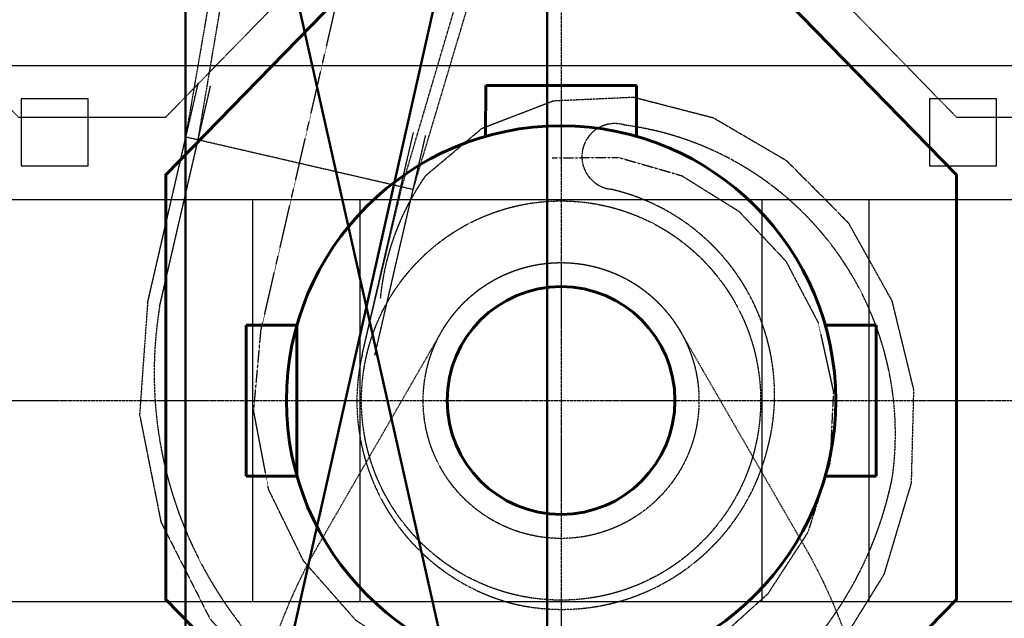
# Model space of a CAD drawing. Header units: millimetres. Extents: x -50096 to 615650, y 194565 to 243945.
# Tile 180 of 256: x 247228 to 254576, y 215638 to 220104. Entities that reach past the tile are written whole.
import ezdxf

# ---------------------------------------------------------------- set-up
doc = ezdxf.new("R2010")
doc.units = ezdxf.units.MM
for name, pattern in [('CENTER2', [28.575, 19.05, -3.175, 3.175, -3.175]), ('ГТО-1 Пунктир', [7, 5, -2]), ('осевая', [50.8, 31.75, -6.35, 6.35, -6.35])]:
    doc.linetypes.add(name, pattern=pattern)
for name, color, linetype, lineweight in [('ГТО-2_Бетон_060', 3, 'Continuous', 60), ('ГТО-2_Пунктир', 151, 'ГТО-1 Пунктир', 25), ('ГТО-2_Пунктир_025', 151, 'ГТО-1 Пунктир', 25), ('ГТО-2_Размеры_035', 2, 'Continuous', 35), ('ОГОС_Пунктир_025', 151, 'ГТО-1 Пунктир', 25), ('ОГСО_Оборудование_060', 3, 'Continuous', 60), ('ОГСО_Оси_025', 7, 'осевая', 25), ('ОЗиМ_Металл', 20, 'Continuous', 50)]:
    doc.layers.add(name, color=color, linetype=linetype, lineweight=lineweight)
doc.layers.add('ОЗиМ Оси', color=4, linetype='CENTER2')

# ---------------------------------------------------------------- blocks, each defined once
blk = doc.blocks.new('ОГСО_Агрегат_План по СК')
at = {"layer": 'ОГОС_Пунктир_025', "ltscale": 0.05}
for p, q in [((-3170.3, 15.5), (-3170.3, 1700.2)), ((-3076.7, 7.3), (-3076.7, 1700.2)), ((-1523.3, 7.3), (-1523.3, 1700.2)), ((-1429.7, 15.5), (-1429.7, 1700.2))]:
    blk.add_line(p, q, dxfattribs=at)
blk.add_lwpolyline([(-3170.3, 15.5), (-3041, -810.1), (-2705.5, -1555.1), (-2186.7, -2176.4), (-1529.7, -2634.3), (-786.2, -2904.9), (-8.1, -2970.4), (749.7, -2831.6), (1433.5, -2501.8), (1997.9, -2011.8), (2409.6, -1403), (2641.8, -719.2), (2686.4, -11.2), (2547, 670.4), (2240.7, 1279.5), (1792.7, 1773.5), (1240.8, 2120.4), (634.1, 2309.5), (17.6, 2325.5), (-559.2, 2164.3), (-1034.2, 1842.5), (-1363, 1405.7, 0.130368), (-1486, 439.3, 0.130368)], format="xyb", dxfattribs=at)
for radius in [1489.4, 1029]:
    blk.add_circle((0, 0), radius, dxfattribs=at)
for centre, radius, start, end in [((-18.8, 1864.3), 245.7, 85.61744, 274.38256), ((221.9, -204.9), 2324.7, 4.93702, 95.47774), ((10.9, 47.5), 1572, 358.09416, 90.39831), ((-21.6, 207.1), 3061.6, 183.74255, 270.40513), ((38.8, 4.1), 1562.1, 179.88388, 268.57748), ((-246.9, -79.3), 2786, 275.08493, 1.53299), ((-1.9, 26.8), 1584.3, 270.07028, 358.85754)]:
    blk.add_arc(centre, radius, start, end, dxfattribs=at)
at = {"layer": 'ОГСО_Оси_025', "color": 253, "ltscale": 0.05}
blk.add_lwpolyline([(-471.6, 1749.4), (9.1, 1864.3), (499.6, 1837.5), (974.5, 1674.8), (1400.1, 1391.3), (1738.8, 997.6), (1965.2, 521.4), (2060, -4.8), (2015.2, -544.7), (1826.9, -1059.8), (1508.4, -1514.3), (1077, -1873.8), (562.3, -2112.9), (-3.3, -2205.9), (-579.3, -2150.1), (-1124.5, -1941.6), (-1603.1, -1598.9), (-1976.4, -1138.2), (-2217.2, -592.1), (-2300, 7.3), (-2300, 2700)], dxfattribs=at)
blk = doc.blocks.new('A$C1AA538EC')
at = {"layer": 'ОГОС_Пунктир_025'}
for p, q in [((-7499.4, -13532.4), (-7244.4, -12052.3)), ((-7408.2, -13553.4), (-7177.9, -12188)), ((-5887, -13904.6), (-5374.8, -12167.2)), ((-5803.4, -13923.9), (-5285.3, -12187.9)), ((-7785.5, -14771.9), (-7499.4, -13532.4)), ((-7696.2, -14800.9), (-7408.2, -13553.4)), ((-6183.4, -15153.4), (-5887, -13904.6)), ((-5999.2, -14771.8), (-5803.4, -13923.9))]:
    blk.add_line(p, q, dxfattribs=at)
blk.add_lwpolyline([(-7499.4, -13532.3), (-5803.4, -13923.9)], dxfattribs=at)
for p, rotation in [((-4700, -15500.1), 346.9999999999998), ((9300, -15500.1), 12)]:
    blk.add_blockref('ОГСО_Агрегат_План по СК', p, dxfattribs=dict(rotation=rotation))
blk = doc.blocks.new('awrteqw5t')
at = {"layer": 'ГТО-2_Пунктир'}
for p, q in [((834.4, 2350), (5850, 2350)), ((-1165.6, 1814.1), (-2750.3, 899.2)), ((-2764.5, -891.1), (-1166.1, -1814.1)), ((5850, -2350), (833.9, -2350))]:
    blk.add_line(p, q, dxfattribs=at)
for centre, radius, start, end in [((834.4, -1650), 4000, 90, 120), ((-2250, 0), 1029, 119.99988, 240.00011), ((833.9, 1650), 4000, 240, 270)]:
    blk.add_arc(centre, radius, start, end, dxfattribs=at)
blk = doc.blocks.new('_гто-2_генер')
blk.add_lwpolyline([(-1971.2, -563), (-1971.2, 563)])
at = {"layer": 'ГТО-2_Бетон_060'}
blk.add_circle((0, 0), 850, dxfattribs=at)
at = {"layer": 'ОГСО_Оборудование_060', "ltscale": 0.25}
for p, q in [((563.4, 2350.2), (-562.6, 2350.2)), ((-2350.2, -563.4), (-2350.2, 562.6)), ((2350.2, -563.4), (2350.2, 562.6)), ((563.4, -2350.2), (-562.6, -2350.2))]:
    blk.add_line(p, q, dxfattribs=at)
for points in [[(-563, 1971.2), (-562.6, 2350.2)], [(563.4, 1971.2), (563.4, 2350.2)], [(-1971.2, 563), (-2350.2, 562.6)], [(1971.2, 563), (2350.2, 562.6)], [(-1971.2, -563.4), (-2350.2, -563.4)], [(1971.2, -563.4), (2350.2, -563.4)], [(-563, -1971.2), (-562.6, -2350.2)], [(563.4, -1971.2), (563.4, -2350.2)]]:
    blk.add_lwpolyline(points, dxfattribs=at)
blk.add_circle((0, 0), 2050, dxfattribs=at)

msp = doc.modelspace()

# ---------------------------------------------------------------- linework, layer by layer
at = {"layer": 'ГТО-2_Бетон_060'}
msp.add_lwpolyline([(252643.4, 214162.9), (249893.4, 214162.9), (248318.4, 215777.9), (248318.4, 218947.9), (249893.4, 220562.9), (252643.4, 220562.9), (254218.4, 218947.9), (254218.4, 215777.9)], close=True, dxfattribs=at)
at = {"layer": 'ГТО-2_Пунктир_025'}
for p, q in [((225418.4, 219762.9), (276518.4, 219762.9)), ((225418.4, 218762.9), (276518.4, 218762.9)), ((248968.4, 215762.9), (248968.4, 218762.9)), ((249768.4, 215762.9), (249768.4, 218762.9)), ((252768.4, 215762.9), (252768.4, 218762.9)), ((253568.4, 215762.9), (253568.4, 218762.9)), ((225418.4, 215762.9), (276518.4, 215762.9))]:
    msp.add_line(p, q, dxfattribs=at)
msp.add_lwpolyline([(227383.2, 214995.3), (227018.4, 215369.3), (227018.4, 219069.9), (228767, 220862.9), (231769.9, 220862.9), (233218.4, 219377.6), (234318.4, 219377.6), (235767, 220862.9), (238769.9, 220862.9), (240218.4, 219377.6), (241318.4, 219377.6), (242767, 220862.9), (245769.9, 220862.9), (247218.4, 219377.6), (248318.4, 219377.6), (249767, 220862.9), (252769.9, 220862.9), (254218.4, 219377.6), (255318.4, 219377.6)], dxfattribs=at)
for points in [[(247238.4, 219012.9), (247738.4, 219012.9), (247738.4, 219512.9), (247238.4, 219512.9)], [(254018.4, 219012.9), (254518.4, 219012.9), (254518.4, 219512.9), (254018.4, 219512.9)]]:
    msp.add_lwpolyline(points, close=True, dxfattribs=at)
at = {"layer": 'ОЗиМ Оси'}
for p, q in [((251268.4, 224983), (251268.4, 200768.4)), ((221047.2, 217262.9), (279066.9, 217262.9))]:
    msp.add_line(p, q, dxfattribs=at)
at = {"layer": 'ОЗиМ_Металл'}
for p, q in [((248465.6, 223962.9), (251165.6, 211962.9)), ((248465.6, 211962.9), (251165.6, 223962.9))]:
    msp.add_line(p, q, dxfattribs=at)
msp.add_lwpolyline([(251165.6, 223962.9), (251165.6, 211962.9), (248465.6, 211962.9), (248465.6, 223962.9)], close=True, dxfattribs=at)

# ---------------------------------------------------------------- block references
at = {"layer": 'ГТО-2_Бетон_060'}
msp.add_blockref('_гто-2_генер', (251268.4, 217262.9), dxfattribs=at)
at = {"layer": 'ГТО-2_Пунктир_025', "extrusion": (0, 0, -1), "zscale": -1, "rotation": 270}
msp.add_blockref('awrteqw5t', (-251268.4, 215012.9), dxfattribs=at)
at = {"layer": 'ГТО-2_Размеры_035'}
for p in [(234968.4, 232762.8), (255968.4, 232762.8)]:
    msp.add_blockref('A$C1AA538EC', p, dxfattribs=at)

doc.saveas('drawing.dxf')
